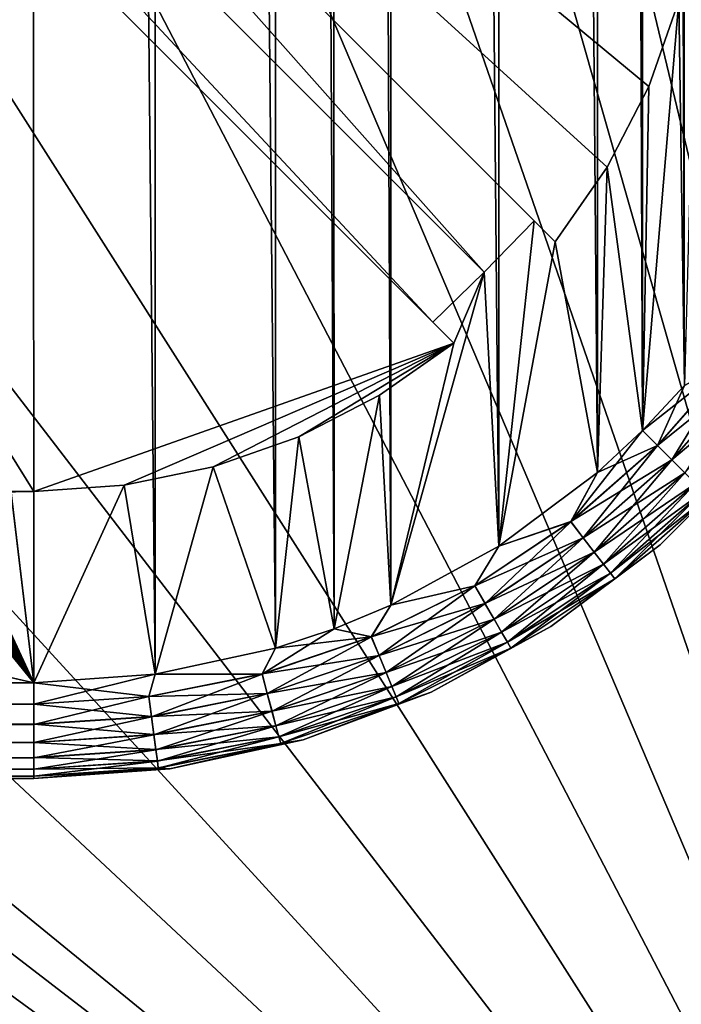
# Model space of a CAD drawing. Header units: metres. Extents: x -206 to 75, y -104 to 104.
# Tile 142 of 256: x -76.54 to -69.63, y -66.98 to -56.69. Entities that reach past the tile are written whole.
import ezdxf

# ---------------------------------------------------------------- set-up
doc = ezdxf.new("R2010")
doc.units = ezdxf.units.M
doc.layers.add('solid_01_1-CONSUMER_THERM_B_125288', color=7, linetype='CONTINUOUS')

msp = doc.modelspace()

# ---------------------------------------------------------------- linework, layer by layer
at = {"layer": 'solid_01_1-CONSUMER_THERM_B_125288'}
for points in [[(-93.358711, -67.339516), (-65.514557, 74.985474), (-65.493088, -75.014526)], [(-93.358711, -67.339516), (-93.257065, -66.795311), (-65.514557, 74.985474)], [(-93.276108, 66.204689), (-65.514557, 74.985474), (-93.257141, -66.241692)], [(-93.257065, -66.795311), (-93.257141, -66.241692), (-65.514557, 74.985474)], [(-71.214859, 44.659821, 1.5), (-65.493088, -75.014526, 1.5), (-65.514557, 74.985474, 1.5)], [(-76.404617, 63.580017, 75.400002), (-88.551651, 38.265007, 75.400002), (-76.395485, -63.61998, 75.400002)], [(-76.404617, 63.580017, 75.400002), (-76.395485, -63.61998, 75.400002), (-75.124222, -63.529644, 75.400002)], [(-75.133339, 63.489864, 75.400002), (-76.404617, 63.580017, 75.400002), (-75.124222, -63.529644, 75.400002)], [(-75.133339, 63.489864, 75.400002), (-75.124222, -63.529644, 75.400002), (-73.868263, -63.257675, 75.400002)], [(-73.877342, 63.218079, 75.400002), (-75.133339, 63.489864, 75.400002), (-73.868263, -63.257675, 75.400002)], [(-73.877342, 63.218079, 75.400002), (-73.868263, -63.257675, 75.400002), (-73.256706, -63.054668, 75.400002)], [(-73.265755, 63.01516, 75.400002), (-73.877342, 63.218079, 75.400002), (-73.256706, -63.054668, 75.400002)], [(-73.265755, 63.01516, 75.400002), (-73.256706, -63.054668, 75.400002), (-72.66156, -62.808571, 75.400002)], [(-72.670578, 62.769146, 75.400002), (-73.265755, 63.01516, 75.400002), (-72.66156, -62.808571, 75.400002)], [(-72.670578, 62.769146, 75.400002), (-72.66156, -62.808571, 75.400002), (-71.532875, -62.192875, 75.400002)], [(-71.541809, 62.153614, 75.400002), (-72.670578, 62.769146, 75.400002), (-71.532875, -62.192875, 75.400002)], [(-71.541809, 62.153614, 75.400002), (-71.532875, -62.192875, 75.400002), (-70.502975, -61.422234, 75.400002)], [(-70.511795, 61.383118, 75.400002), (-71.541809, 62.153614, 75.400002), (-70.502975, -61.422234, 75.400002)], [(-70.511795, 61.383118, 75.400002), (-70.502975, -61.422234, 75.400002), (-70.031715, -60.983482, 75.400002)], [(-70.040474, 60.944435, 75.400002), (-70.511795, 61.383118, 75.400002), (-70.031715, -60.983482, 75.400002)], [(-70.040474, 60.944435, 75.400002), (-70.031715, -60.983482, 75.400002), (-69.593025, -60.512157, 75.400002)], [(-69.601723, 60.473175, 75.400002), (-70.040474, 60.944435, 75.400002), (-69.593025, -60.512157, 75.400002)], [(-71.202034, -44.689686, 1.5), (-65.493088, -75.014526, 1.5), (-71.214859, 44.659821, 1.5)], [(-76.395485, -63.61998, 75.400002), (-88.551651, 38.265007, 75.400002), (-88.489967, 37.481255, 75.400002)], [(-76.395485, -63.61998, 75.400002), (-88.489967, 37.481255, 75.400002), (-88.489929, -37.518745, 75.400002)], [(-76.395485, -63.61998, 75.400002), (-88.489929, -37.518745, 75.400002), (-88.551613, -38.302498, 75.400002)], [(-76.395485, -63.61998, 75.400002), (-88.551613, -38.302498, 75.400002), (-88.735138, -39.066952, 75.400002)], [(-76.395485, -63.61998, 75.400002), (-88.735138, -39.066952, 75.400002), (-89.035995, -39.793285, 75.400002)], [(-76.395485, -63.61998, 75.400002), (-89.035995, -39.793285, 75.400002), (-89.44677, -40.463612, 75.400002)], [(-76.395485, -63.61998, 75.400002), (-89.44677, -40.463612, 75.400002), (-89.957352, -41.061424, 75.400002)], [(-76.395485, -63.61998, 75.400002), (-89.957352, -41.061424, 75.400002), (-90.555168, -41.572006, 75.400002)], [(-76.395485, -63.61998, 75.400002), (-90.555168, -41.572006, 75.400002), (-91.225487, -41.98278, 75.400002)], [(-76.395485, -63.61998, 75.400002), (-91.225487, -41.98278, 75.400002), (-91.95182, -42.283638, 75.400002)], [(-76.395485, -63.61998, 75.400002), (-91.95182, -42.283638, 75.400002), (-92.716278, -42.467167, 75.400002)], [(-185.595474, -63.627823, 75.400002), (-76.395485, -63.61998, 75.400002), (-169.283783, -42.467205, 75.400002)], [(-76.395485, -63.61998, 75.400002), (-168.500031, -42.528885, 75.400002), (-169.283783, -42.467205, 75.400002)], [(-76.395485, -63.61998, 75.400002), (-92.716278, -42.467167, 75.400002), (-93.500031, -42.528851, 75.400002)], [(-76.395485, -63.61998, 75.400002), (-93.500031, -42.528851, 75.400002), (-168.500031, -42.528885, 75.400002)], [(-86.643723, -44.373856, 63.5205), (-72.22438, -59.851711, 69.400002), (-81.251259, -50.826134, 65.853195)], [(-86.643723, -44.373856, 63.5205), (-71.687614, -59.32782, 69.400002), (-72.22438, -59.851711, 69.400002)], [(-86.643723, -44.373856, 63.5205), (-80.140007, -49.816055, 65.8731), (-71.687614, -59.32782, 69.400002)], [(-71.202034, -44.689686, 1.5), (-71.27388, -45.665699, 1.5), (-65.493088, -75.014526, 1.5)], [(-70.400589, -58.232933, 72.400002), (-70.944229, -59.010513, 72.400002), (-85.106422, -44.850349, 72.400002)], [(-85.106422, -44.850349, 69.900002), (-85.106422, -44.850349, 72.400002), (-70.944229, -59.010513, 72.400002)], [(-69.967339, -57.389584, 72.400002), (-70.400589, -58.232933, 72.400002), (-85.106422, -44.850349, 72.400002)], [(-69.651833, -56.494671, 72.400002), (-69.967339, -57.389584, 72.400002), (-85.106422, -44.850349, 72.400002)], [(-80.140007, -49.816055, 65.8731), (-85.106422, -44.850349, 69.900002), (-70.944229, -59.010513, 72.400002)], [(-71.27388, -45.665699, 1.5), (-71.40596, -46.635338, 1.5), (-65.493088, -75.014526, 1.5)], [(-149.213455, -45.836296, 1.5), (-150.476547, -45.923691, 1.5), (-65.493088, -75.014526, 1.5)], [(-95.604607, -57.279106, 1.5), (-149.213455, -45.836296, 1.5), (-65.493088, -75.014526, 1.5)], [(-150.476547, -45.923691, 1.5), (-151.110367, -46.03447, 1.5), (-65.493088, -75.014526, 1.5)], [(-76.395622, -61.61998, 72.400002), (-93.395622, -61.621201, 72.400002), (-86.167007, -45.911087, 72.400002)], [(-76.395622, -61.61998, 72.400002), (-86.167007, -45.911087, 72.400002), (-72.004814, -60.071251, 72.400002)], [(-72.004814, -60.071251, 69.400002), (-72.004814, -60.071251, 72.400002), (-86.167007, -45.911087, 72.400002)], [(-81.251259, -50.826134, 65.853195), (-72.22438, -59.851711, 69.400002), (-86.167007, -45.911087, 72.400002)], [(-72.004814, -60.071251, 69.400002), (-86.167007, -45.911087, 72.400002), (-72.22438, -59.851711, 69.400002)], [(-151.110367, -46.03447, 1.5), (-151.7388, -46.190445, 1.5), (-65.493088, -75.014526, 1.5)], [(-151.7388, -46.190445, 1.5), (-152.356613, -46.390984, 1.5), (-65.493088, -75.014526, 1.5)], [(-152.356613, -46.390984, 1.5), (-152.958725, -46.634659, 1.5), (-65.493088, -75.014526, 1.5)], [(-152.958725, -46.634659, 1.5), (-153.540314, -46.919289, 1.5), (-65.493088, -75.014526, 1.5)], [(-71.40596, -46.635338, 1.5), (-71.84845, -48.540298, 1.5), (-65.493088, -75.014526, 1.5)], [(-153.540314, -46.919289, 1.5), (-154.096954, -47.241997, 1.5), (-65.493088, -75.014526, 1.5)], [(-154.096954, -47.241997, 1.5), (-155.120499, -47.987244, 1.5), (-65.493088, -75.014526, 1.5)], [(-155.120499, -47.987244, 1.5), (-164.83345, -56.139744, 1.5), (-65.493088, -75.014526, 1.5)], [(-71.84845, -48.540298, 1.5), (-72.522667, -50.375896, 1.5), (-65.493088, -75.014526, 1.5)], [(-80.140007, -49.816055, 65.8731), (-70.944229, -59.010513, 72.400002), (-71.163795, -58.790974, 69.400002)], [(-80.140007, -49.816055, 65.8731), (-71.163795, -58.790974, 69.400002), (-71.687614, -59.32782, 69.400002)], [(-72.522667, -50.375896, 1.5), (-73.418449, -52.114395, 1.5), (-65.493088, -75.014526, 1.5)], [(-73.418449, -52.114395, 1.5), (-74.522018, -53.728989, 1.5), (-65.493088, -75.014526, 1.5)], [(-74.522018, -53.728989, 1.5), (-75.816444, -55.194935, 1.5), (-65.493088, -75.014526, 1.5)], [(-75.816444, -55.194935, 1.5), (-77.281952, -56.489849, 1.5), (-65.493088, -75.014526, 1.5)], [(-69.651833, -56.494671, 69.400002), (-69.460365, -55.566074, 69.400002), (-69.593033, -60.512157, 69.400002)], [(-164.83345, -56.139744, 1.5), (-166.386368, -57.289063, 1.5), (-65.493088, -75.014526, 1.5)], [(-77.281952, -56.489849, 1.5), (-78.896149, -57.593945, 1.5), (-65.493088, -75.014526, 1.5)], [(-69.651833, -56.494671, 69.400002), (-69.593033, -60.512157, 69.400002), (-70.031715, -60.983482, 69.400002)], [(-69.967339, -57.389584, 69.400002), (-69.651833, -56.494671, 69.400002), (-70.031715, -60.983482, 69.400002)], [(-69.967339, -57.389584, 69.400002), (-69.967339, -57.389584, 72.400002), (-69.651833, -56.494671, 72.400002)], [(-69.967339, -57.389584, 69.400002), (-69.651833, -56.494671, 72.400002), (-69.651833, -56.494671, 69.400002)], [(-166.386368, -57.289063, 1.5), (-168.08342, -58.247952, 1.5), (-65.493088, -75.014526, 1.5)], [(-93.907074, -58.237564, 1.5), (-95.604607, -57.279106, 1.5), (-65.493088, -75.014526, 1.5)], [(-70.400589, -58.232933, 69.400002), (-70.400589, -58.232933, 72.400002), (-69.967339, -57.389584, 72.400002)], [(-70.400589, -58.232933, 69.400002), (-69.967339, -57.389584, 72.400002), (-69.967339, -57.389584, 69.400002)], [(-70.400589, -58.232933, 69.400002), (-69.967339, -57.389584, 69.400002), (-70.031715, -60.983482, 69.400002)], [(-78.896149, -57.593945, 1.5), (-80.634331, -58.490303, 1.5), (-65.493088, -75.014526, 1.5)], [(-168.08342, -58.247952, 1.5), (-168.97641, -58.648529, 1.5), (-65.493088, -75.014526, 1.5)], [(-93.013908, -58.637875, 1.5), (-93.907074, -58.237564, 1.5), (-65.493088, -75.014526, 1.5)], [(-70.944229, -59.010513, 69.400002), (-70.944229, -59.010513, 72.400002), (-70.400589, -58.232933, 72.400002)], [(-70.944229, -59.010513, 69.400002), (-70.400589, -58.232933, 72.400002), (-70.400589, -58.232933, 69.400002)], [(-70.944229, -59.010513, 69.400002), (-70.400589, -58.232933, 69.400002), (-70.502975, -61.422234, 69.400002)], [(-70.400589, -58.232933, 69.400002), (-70.031715, -60.983482, 69.400002), (-70.502975, -61.422234, 69.400002)], [(-80.634331, -58.490303, 1.5), (-82.469696, -59.165146, 1.5), (-65.493088, -75.014526, 1.5)], [(-92.096901, -58.982418, 1.5), (-93.013908, -58.637875, 1.5), (-65.493088, -75.014526, 1.5)], [(-168.97641, -58.648529, 1.5), (-169.89328, -58.993359, 1.5), (-65.493088, -75.014526, 1.5)], [(-71.687614, -59.32782, 69.400002), (-71.163795, -58.790974, 69.400002), (-71.532875, -62.192875, 69.400002)], [(-71.163795, -58.790974, 69.400002), (-70.944229, -59.010513, 69.400002), (-71.532875, -62.192875, 69.400002)], [(-71.163795, -58.790974, 69.400002), (-70.944229, -59.010513, 72.400002), (-70.944229, -59.010513, 69.400002)], [(-169.89328, -58.993359, 1.5), (-170.829468, -59.280663, 1.5), (-65.493088, -75.014526, 1.5)], [(-91.160637, -59.269417, 1.5), (-92.096901, -58.982418, 1.5), (-65.493088, -75.014526, 1.5)], [(-70.944229, -59.010513, 69.400002), (-70.502975, -61.422234, 69.400002), (-71.532875, -62.192875, 69.400002)], [(-82.469696, -59.165146, 1.5), (-84.374496, -59.608273, 1.5), (-65.493088, -75.014526, 1.5)], [(-170.829468, -59.280663, 1.5), (-171.780579, -59.509239, 1.5), (-65.493088, -75.014526, 1.5)], [(-90.209442, -59.497684, 1.5), (-91.160637, -59.269417, 1.5), (-65.493088, -75.014526, 1.5)], [(-71.687614, -59.32782, 69.400002), (-72.66156, -62.808571, 69.400002), (-72.004814, -60.071251, 69.400002)], [(-71.687614, -59.32782, 69.400002), (-71.532875, -62.192875, 69.400002), (-72.66156, -62.808571, 69.400002)], [(-71.687614, -59.32782, 69.400002), (-72.004814, -60.071251, 69.400002), (-72.22438, -59.851711, 69.400002)], [(-171.780579, -59.509239, 1.5), (-173.714615, -59.787849, 1.5), (-65.493088, -75.014526, 1.5)], [(-88.275223, -59.775673, 1.5), (-90.209442, -59.497684, 1.5), (-65.493088, -75.014526, 1.5)], [(-84.374496, -59.608273, 1.5), (-85.344086, -59.740688, 1.5), (-65.493088, -75.014526, 1.5)], [(-200.493088, -75.033852, 1.5), (-65.493088, -75.014526, 1.5), (-176.645615, -59.753849, 1.5)], [(-175.669601, -59.825695, 1.5), (-176.645615, -59.753849, 1.5), (-65.493088, -75.014526, 1.5)], [(-86.320099, -59.812866, 1.5), (-88.275223, -59.775673, 1.5), (-65.493088, -75.014526, 1.5)], [(-85.344086, -59.740688, 1.5), (-86.320099, -59.812866, 1.5), (-65.493088, -75.014526, 1.5)], [(-173.714615, -59.787849, 1.5), (-175.669601, -59.825695, 1.5), (-65.493088, -75.014526, 1.5)], [(-75.449036, -61.555607, 72.400002), (-76.395622, -61.61998, 72.400002), (-72.004814, -60.071251, 72.400002)], [(-74.52047, -61.36401, 72.400002), (-75.449036, -61.555607, 72.400002), (-72.004814, -60.071251, 72.400002)], [(-73.625603, -61.04837, 72.400002), (-74.52047, -61.36401, 72.400002), (-72.004814, -60.071251, 72.400002)], [(-72.782318, -60.614998, 72.400002), (-73.625603, -61.04837, 72.400002), (-72.004814, -60.071251, 72.400002)], [(-72.782318, -60.614998, 69.400002), (-72.782318, -60.614998, 72.400002), (-72.004814, -60.071251, 72.400002)], [(-72.782318, -60.614998, 69.400002), (-72.004814, -60.071251, 72.400002), (-72.004814, -60.071251, 69.400002)], [(-72.782318, -60.614998, 69.400002), (-72.004814, -60.071251, 69.400002), (-72.66156, -62.808571, 69.400002)], [(-69.079872, -60.233105, 75.375175), (-69.593025, -60.512157, 75.400002), (-70.031715, -60.983482, 75.400002)], [(-69.079872, -60.233105, 75.375175), (-70.031715, -60.983482, 75.400002), (-69.87513, -61.140045, 75.375175)], [(-69.079872, -60.233105, 75.375175), (-69.87513, -61.140045, 75.375175), (-68.911957, -60.361935, 75.301361)], [(-69.07901, -60.233772, 69.425072), (-69.874352, -61.14082, 69.425072), (-69.593033, -60.512157, 69.400002)], [(-69.724739, -61.290409, 69.49913), (-69.874352, -61.14082, 69.425072), (-69.07901, -60.233772, 69.425072)], [(-68.911148, -60.362553, 69.49913), (-69.724739, -61.290409, 69.49913), (-69.07901, -60.233772, 69.425072)], [(-69.87513, -61.140045, 75.375175), (-69.725456, -61.289692, 75.301361), (-68.911957, -60.361935, 75.301361)], [(-68.911957, -60.361935, 75.301361), (-69.725456, -61.289692, 75.301361), (-68.761299, -60.47752, 75.182251)], [(-69.590553, -61.424576, 69.618446), (-69.724739, -61.290409, 69.49913), (-68.911148, -60.362553, 69.49913)], [(-69.725456, -61.289692, 75.301361), (-69.591179, -61.423954, 75.182251), (-68.761299, -60.47752, 75.182251)], [(-69.874352, -61.14082, 69.425072), (-70.031715, -60.983482, 69.400002), (-69.593033, -60.512157, 69.400002)], [(-73.625603, -61.04837, 69.400002), (-73.625603, -61.04837, 72.400002), (-72.782318, -60.614998, 72.400002)], [(-73.625603, -61.04837, 69.400002), (-72.782318, -60.614998, 72.400002), (-72.782318, -60.614998, 69.400002)], [(-73.625603, -61.04837, 69.400002), (-72.782318, -60.614998, 69.400002), (-73.256706, -63.054668, 69.400002)], [(-72.782318, -60.614998, 69.400002), (-72.66156, -62.808571, 69.400002), (-73.256706, -63.054668, 69.400002)], [(-70.781288, -61.936295, 69.425072), (-70.502975, -61.422234, 69.400002), (-70.031715, -60.983482, 69.400002)], [(-69.874352, -61.14082, 69.425072), (-70.781288, -61.936295, 69.425072), (-70.031715, -60.983482, 69.400002)], [(-69.87513, -61.140045, 75.375175), (-70.031715, -60.983482, 75.400002), (-70.502975, -61.422234, 75.400002)], [(-74.52047, -61.36401, 69.400002), (-74.52047, -61.36401, 72.400002), (-73.625603, -61.04837, 72.400002)], [(-74.52047, -61.36401, 69.400002), (-73.625603, -61.04837, 72.400002), (-73.625603, -61.04837, 69.400002)], [(-74.52047, -61.36401, 69.400002), (-73.625603, -61.04837, 69.400002), (-73.868263, -63.257679, 69.400002)], [(-73.625603, -61.04837, 69.400002), (-73.256706, -63.054668, 69.400002), (-73.868263, -63.257679, 69.400002)], [(-69.87513, -61.140045, 75.375175), (-70.502975, -61.422234, 75.400002), (-70.781952, -61.935429, 75.375175)], [(-69.87513, -61.140045, 75.375175), (-70.781952, -61.935429, 75.375175), (-69.725456, -61.289692, 75.301361)], [(-70.652481, -62.104134, 69.49913), (-70.781288, -61.936295, 69.425072), (-69.874352, -61.14082, 69.425072)], [(-69.724739, -61.290409, 69.49913), (-70.652481, -62.104134, 69.49913), (-69.874352, -61.14082, 69.425072)], [(-69.846977, -62.177006, 74.400002), (-68.838165, -61.168045, 74.400002), (-69.342285, -61.672813, 74.62252)], [(-68.838165, -61.168045, 70.400002), (-68.838165, -61.168045, 74.400002), (-69.846977, -62.177006, 74.400002)], [(-68.838165, -61.168045, 70.400002), (-69.846977, -62.177006, 74.400002), (-69.846977, -62.177006, 70.400002)], [(-68.838165, -61.168045, 70.400002), (-69.846977, -62.177006, 70.400002), (-69.34211, -61.672989, 70.178574)], [(-70.781952, -61.935429, 75.375175), (-70.653099, -62.103329, 75.301361), (-69.725456, -61.289692, 75.301361)], [(-69.725456, -61.289692, 75.301361), (-70.653099, -62.103329, 75.301361), (-69.591179, -61.423954, 75.182251)], [(-70.536957, -62.254665, 69.618446), (-70.652481, -62.104134, 69.49913), (-69.724739, -61.290409, 69.49913)], [(-69.590553, -61.424576, 69.618446), (-70.536957, -62.254665, 69.618446), (-69.724739, -61.290409, 69.49913)], [(-75.449036, -61.555607, 69.400002), (-75.449036, -61.555607, 72.400002), (-74.52047, -61.36401, 72.400002)], [(-75.449036, -61.555607, 69.400002), (-74.52047, -61.36401, 72.400002), (-74.52047, -61.36401, 69.400002)], [(-75.449036, -61.555607, 69.400002), (-74.52047, -61.36401, 69.400002), (-75.124222, -63.529648, 69.400002)], [(-74.52047, -61.36401, 69.400002), (-73.868263, -63.257679, 69.400002), (-75.124222, -63.529648, 69.400002)], [(-70.781952, -61.935429, 75.375175), (-70.502975, -61.422234, 75.400002), (-71.532875, -62.192875, 75.400002)], [(-70.781288, -61.936295, 69.425072), (-71.532875, -62.192875, 69.400002), (-70.502975, -61.422234, 69.400002)], [(-70.653099, -62.103329, 75.301361), (-70.537491, -62.253971, 75.182251), (-69.591179, -61.423954, 75.182251)], [(-69.591179, -61.423954, 75.182251), (-70.537491, -62.253971, 75.182251), (-69.479027, -61.536087, 75.023842)], [(-70.440514, -62.380337, 69.777039), (-70.536957, -62.254665, 69.618446), (-69.590553, -61.424576, 69.618446)], [(-69.478539, -61.536579, 69.777039), (-70.440514, -62.380337, 69.777039), (-69.590553, -61.424576, 69.618446)], [(-76.395622, -61.61998, 69.400002), (-76.395485, -63.61998, 69.400002), (-185.595474, -63.627823, 69.400002)], [(-93.395622, -61.621201, 69.400002), (-76.395622, -61.61998, 69.400002), (-185.595474, -63.627823, 69.400002)], [(-93.395622, -61.621201, 69.400002), (-93.395622, -61.621201, 72.400002), (-76.395622, -61.61998, 72.400002)], [(-93.395622, -61.621201, 69.400002), (-76.395622, -61.61998, 72.400002), (-76.395622, -61.61998, 69.400002)], [(-76.395622, -61.61998, 69.400002), (-76.395622, -61.61998, 72.400002), (-75.449036, -61.555607, 72.400002)], [(-76.395622, -61.61998, 69.400002), (-75.449036, -61.555607, 72.400002), (-75.449036, -61.555607, 69.400002)], [(-76.395622, -61.61998, 69.400002), (-75.449036, -61.555607, 69.400002), (-76.395485, -63.61998, 69.400002)], [(-75.449036, -61.555607, 69.400002), (-75.124222, -63.529648, 69.400002), (-76.395485, -63.61998, 69.400002)], [(-70.537491, -62.253971, 75.182251), (-70.440941, -62.37978, 75.023842), (-69.479027, -61.536087, 75.023842)], [(-69.479027, -61.536087, 75.023842), (-70.440941, -62.37978, 75.023842), (-69.394653, -61.620453, 74.834084)], [(-70.440941, -62.37978, 75.023842), (-70.368294, -62.474438, 74.834084), (-69.394653, -61.620453, 74.834084)], [(-70.367996, -62.474823, 69.966927), (-70.440514, -62.380337, 69.777039), (-69.478539, -61.536579, 69.777039)], [(-69.394653, -61.620453, 74.834084), (-70.368294, -62.474438, 74.834084), (-69.342285, -61.672813, 74.62252)], [(-69.39431, -61.620796, 69.966927), (-70.367996, -62.474823, 69.966927), (-69.478539, -61.536579, 69.777039)], [(-70.323059, -62.533386, 70.178574), (-70.367996, -62.474823, 69.966927), (-69.39431, -61.620796, 69.966927)], [(-69.34211, -61.672989, 70.178574), (-70.323059, -62.533386, 70.178574), (-69.39431, -61.620796, 69.966927)], [(-70.368294, -62.474438, 74.834084), (-70.323212, -62.533188, 74.62252), (-69.342285, -61.672813, 74.62252)], [(-69.846977, -62.177006, 74.400002), (-69.342285, -61.672813, 74.62252), (-70.323212, -62.533188, 74.62252)], [(-69.846977, -62.177006, 70.400002), (-70.323059, -62.533386, 70.178574), (-69.34211, -61.672989, 70.178574)], [(-70.781952, -61.935429, 75.375175), (-71.532875, -62.192875, 75.400002), (-71.784843, -62.60564, 75.375175)], [(-70.781952, -61.935429, 75.375175), (-71.784843, -62.60564, 75.375175), (-70.653099, -62.103329, 75.301361)], [(-70.781288, -61.936295, 69.425072), (-71.784294, -62.606586, 69.425072), (-71.532875, -62.192875, 69.400002)], [(-71.678497, -62.789799, 69.49913), (-71.784294, -62.606586, 69.425072), (-70.781288, -61.936295, 69.425072)], [(-70.652481, -62.104134, 69.49913), (-71.678497, -62.789799, 69.49913), (-70.781288, -61.936295, 69.425072)], [(-71.784843, -62.60564, 75.375175), (-71.679001, -62.788925, 75.301361), (-70.653099, -62.103329, 75.301361)], [(-70.653099, -62.103329, 75.301361), (-71.679001, -62.788925, 75.301361), (-70.537491, -62.253971, 75.182251)], [(-71.583611, -62.954124, 69.618446), (-71.678497, -62.789799, 69.49913), (-70.652481, -62.104134, 69.49913)], [(-70.536957, -62.254665, 69.618446), (-71.583611, -62.954124, 69.618446), (-70.652481, -62.104134, 69.49913)], [(-71.784843, -62.60564, 75.375175), (-71.532875, -62.192875, 75.400002), (-72.66156, -62.808571, 75.400002)], [(-71.784294, -62.606586, 69.425072), (-72.66156, -62.808571, 69.400002), (-71.532875, -62.192875, 69.400002)], [(-70.989113, -63.032127, 74.400002), (-69.846977, -62.177006, 74.400002), (-70.323212, -62.533188, 74.62252)], [(-69.846977, -62.177006, 70.400002), (-69.846977, -62.177006, 74.400002), (-70.989113, -63.032127, 74.400002)], [(-69.846977, -62.177006, 70.400002), (-70.989113, -63.032127, 74.400002), (-70.989113, -63.032127, 70.400002)], [(-69.846977, -62.177006, 70.400002), (-70.989113, -63.032127, 70.400002), (-70.323059, -62.533386, 70.178574)], [(-71.679001, -62.788925, 75.301361), (-71.584045, -62.953365, 75.182251), (-70.537491, -62.253971, 75.182251)], [(-70.537491, -62.253971, 75.182251), (-71.584045, -62.953365, 75.182251), (-70.440941, -62.37978, 75.023842)], [(-71.504395, -63.091309, 69.777039), (-71.583611, -62.954124, 69.618446), (-70.536957, -62.254665, 69.618446)], [(-70.440514, -62.380337, 69.777039), (-71.504395, -63.091309, 69.777039), (-70.536957, -62.254665, 69.618446)], [(-71.584045, -62.953365, 75.182251), (-71.504745, -63.090702, 75.023842), (-70.440941, -62.37978, 75.023842)], [(-70.440941, -62.37978, 75.023842), (-71.504745, -63.090702, 75.023842), (-70.368294, -62.474438, 74.834084)], [(-71.444832, -63.194454, 69.966927), (-71.504395, -63.091309, 69.777039), (-70.440514, -62.380337, 69.777039)], [(-70.367996, -62.474823, 69.966927), (-71.444832, -63.194454, 69.966927), (-70.440514, -62.380337, 69.777039)], [(-71.504745, -63.090702, 75.023842), (-71.445076, -63.194031, 74.834084), (-70.368294, -62.474438, 74.834084)], [(-70.368294, -62.474438, 74.834084), (-71.445076, -63.194031, 74.834084), (-70.323212, -62.533188, 74.62252)], [(-71.445076, -63.194031, 74.834084), (-71.408043, -63.258163, 74.62252), (-70.323212, -62.533188, 74.62252)], [(-71.407921, -63.258381, 70.178574), (-71.444832, -63.194454, 69.966927), (-70.367996, -62.474823, 69.966927)], [(-70.989113, -63.032127, 74.400002), (-70.323212, -62.533188, 74.62252), (-71.408043, -63.258163, 74.62252)], [(-70.323059, -62.533386, 70.178574), (-71.407921, -63.258381, 70.178574), (-70.367996, -62.474823, 69.966927)], [(-70.989113, -63.032127, 70.400002), (-71.407921, -63.258381, 70.178574), (-70.323059, -62.533386, 70.178574)], [(-71.784843, -62.60564, 75.375175), (-72.66156, -62.808571, 75.400002), (-72.866631, -63.139214, 75.375175)], [(-71.784843, -62.60564, 75.375175), (-72.866631, -63.139214, 75.375175), (-71.679001, -62.788925, 75.301361)], [(-71.784294, -62.606586, 69.425072), (-72.866211, -63.140224, 69.425072), (-72.66156, -62.808571, 69.400002)], [(-72.785233, -63.335682, 69.49913), (-72.866211, -63.140224, 69.425072), (-71.784294, -62.606586, 69.425072)], [(-71.678497, -62.789799, 69.49913), (-72.785233, -63.335682, 69.49913), (-71.784294, -62.606586, 69.425072)], [(-72.866631, -63.139214, 75.375175), (-72.66156, -62.808571, 75.400002), (-73.256706, -63.054668, 75.400002)], [(-72.866211, -63.140224, 69.425072), (-73.256706, -63.054668, 69.400002), (-72.66156, -62.808571, 69.400002)], [(-72.866631, -63.139214, 75.375175), (-72.785622, -63.334747, 75.301361), (-71.679001, -62.788925, 75.301361)], [(-71.679001, -62.788925, 75.301361), (-72.785622, -63.334747, 75.301361), (-71.584045, -62.953365, 75.182251)], [(-72.712608, -63.510986, 69.618446), (-72.785233, -63.335682, 69.49913), (-71.678497, -62.789799, 69.49913)], [(-71.583611, -62.954124, 69.618446), (-72.712608, -63.510986, 69.618446), (-71.678497, -62.789799, 69.49913)], [(-72.785622, -63.334747, 75.301361), (-72.712944, -63.510174, 75.182251), (-71.584045, -62.953365, 75.182251)], [(-71.584045, -62.953365, 75.182251), (-72.712944, -63.510174, 75.182251), (-71.504745, -63.090702, 75.023842)], [(-72.65197, -63.657333, 69.777039), (-72.712608, -63.510986, 69.618446), (-71.583611, -62.954124, 69.618446)], [(-71.504395, -63.091309, 69.777039), (-72.65197, -63.657333, 69.777039), (-71.583611, -62.954124, 69.618446)], [(-74.008522, -63.52808, 69.425072), (-73.868263, -63.257679, 69.400002), (-73.256706, -63.054668, 69.400002)], [(-72.866211, -63.140224, 69.425072), (-74.008522, -63.52808, 69.425072), (-73.256706, -63.054668, 69.400002)], [(-72.866631, -63.139214, 75.375175), (-73.256706, -63.054668, 75.400002), (-73.868263, -63.257675, 75.400002)], [(-72.241325, -63.716003, 74.400002), (-70.989113, -63.032127, 74.400002), (-71.408043, -63.258163, 74.62252)], [(-70.989113, -63.032127, 70.400002), (-70.989113, -63.032127, 74.400002), (-72.241325, -63.716003, 74.400002)], [(-70.989113, -63.032127, 70.400002), (-72.241325, -63.716003, 74.400002), (-72.241325, -63.716003, 70.400002)], [(-70.989113, -63.032127, 70.400002), (-72.241325, -63.716003, 70.400002), (-71.407921, -63.258381, 70.178574)], [(-72.866631, -63.139214, 75.375175), (-73.868263, -63.257675, 75.400002), (-74.008804, -63.527023, 75.375175)], [(-72.866631, -63.139214, 75.375175), (-74.008804, -63.527023, 75.375175), (-72.785622, -63.334747, 75.301361)], [(-73.953751, -63.732433, 69.49913), (-74.008522, -63.52808, 69.425072), (-72.866211, -63.140224, 69.425072)], [(-72.785233, -63.335682, 69.49913), (-73.953751, -63.732433, 69.49913), (-72.866211, -63.140224, 69.425072)], [(-72.712944, -63.510174, 75.182251), (-72.652245, -63.656689, 75.023842), (-71.504745, -63.090702, 75.023842)], [(-71.504745, -63.090702, 75.023842), (-72.652245, -63.656689, 75.023842), (-71.445076, -63.194031, 74.834084)], [(-72.606384, -63.767372, 69.966927), (-72.65197, -63.657333, 69.777039), (-71.504395, -63.091309, 69.777039)], [(-71.444832, -63.194454, 69.966927), (-72.606384, -63.767372, 69.966927), (-71.504395, -63.091309, 69.777039)], [(-74.008804, -63.527023, 75.375175), (-73.868263, -63.257675, 75.400002), (-75.124222, -63.529644, 75.400002)], [(-74.008522, -63.52808, 69.425072), (-75.124222, -63.529648, 69.400002), (-73.868263, -63.257679, 69.400002)], [(-72.652245, -63.656689, 75.023842), (-72.606575, -63.766922, 74.834084), (-71.445076, -63.194031, 74.834084)], [(-71.445076, -63.194031, 74.834084), (-72.606575, -63.766922, 74.834084), (-71.408043, -63.258163, 74.62252)], [(-72.606575, -63.766922, 74.834084), (-72.578224, -63.835339, 74.62252), (-71.408043, -63.258163, 74.62252)], [(-72.578133, -63.835567, 70.178574), (-72.606384, -63.767372, 69.966927), (-71.444832, -63.194454, 69.966927)], [(-72.241325, -63.716003, 74.400002), (-71.408043, -63.258163, 74.62252), (-72.578224, -63.835339, 74.62252)], [(-71.407921, -63.258381, 70.178574), (-72.578133, -63.835567, 70.178574), (-71.444832, -63.194454, 69.966927)], [(-72.241325, -63.716003, 70.400002), (-72.578133, -63.835567, 70.178574), (-71.407921, -63.258381, 70.178574)], [(-74.008804, -63.527023, 75.375175), (-73.954018, -63.731457, 75.301361), (-72.785622, -63.334747, 75.301361)], [(-72.785622, -63.334747, 75.301361), (-73.954018, -63.731457, 75.301361), (-72.712944, -63.510174, 75.182251)], [(-73.904625, -63.915718, 69.618446), (-73.953751, -63.732433, 69.49913), (-72.785233, -63.335682, 69.49913)], [(-72.712608, -63.510986, 69.618446), (-73.904625, -63.915718, 69.618446), (-72.785233, -63.335682, 69.49913)], [(-75.191833, -63.762432, 75.375175), (-75.124222, -63.529644, 75.400002), (-76.395485, -63.61998, 75.400002)], [(-76.395462, -63.842503, 69.425072), (-76.395485, -63.61998, 69.400002), (-75.124222, -63.529648, 69.400002)], [(-75.191689, -63.763515, 69.425072), (-76.395462, -63.842503, 69.425072), (-75.124222, -63.529648, 69.400002)], [(-74.008804, -63.527023, 75.375175), (-75.124222, -63.529644, 75.400002), (-75.191833, -63.762432, 75.375175)], [(-74.008804, -63.527023, 75.375175), (-75.191833, -63.762432, 75.375175), (-73.954018, -63.731457, 75.301361)], [(-74.008522, -63.52808, 69.425072), (-75.191689, -63.763515, 69.425072), (-75.124222, -63.529648, 69.400002)], [(-75.164063, -63.97327, 69.49913), (-75.191689, -63.763515, 69.425072), (-74.008522, -63.52808, 69.425072)], [(-73.953751, -63.732433, 69.49913), (-75.164063, -63.97327, 69.49913), (-74.008522, -63.52808, 69.425072)], [(-73.954018, -63.731457, 75.301361), (-73.904854, -63.914871, 75.182251), (-72.712944, -63.510174, 75.182251)], [(-72.712944, -63.510174, 75.182251), (-73.904854, -63.914871, 75.182251), (-72.652245, -63.656689, 75.023842)], [(-73.863617, -64.068726, 69.777039), (-73.904625, -63.915718, 69.618446), (-72.712608, -63.510986, 69.618446)], [(-72.65197, -63.657333, 69.777039), (-73.863617, -64.068726, 69.777039), (-72.712608, -63.510986, 69.618446)], [(-185.595459, -63.849251, 75.375175), (-76.395485, -63.61998, 75.400002), (-185.595474, -63.627823, 75.400002)], [(-76.395462, -63.842503, 69.425072), (-185.595474, -63.627823, 69.400002), (-76.395485, -63.61998, 69.400002)], [(-185.595459, -63.850346, 69.425072), (-185.595474, -63.627823, 69.400002), (-76.395462, -63.842503, 69.425072)], [(-76.395462, -63.841408, 75.375175), (-76.395485, -63.61998, 75.400002), (-185.595459, -63.849251, 75.375175)], [(-75.191833, -63.762432, 75.375175), (-76.395485, -63.61998, 75.400002), (-76.395462, -63.841408, 75.375175)], [(-73.904854, -63.914871, 75.182251), (-73.8638, -64.068054, 75.023842), (-72.652245, -63.656689, 75.023842)], [(-72.652245, -63.656689, 75.023842), (-73.8638, -64.068054, 75.023842), (-72.606575, -63.766922, 74.834084)], [(-73.832779, -64.183777, 69.966927), (-73.863617, -64.068726, 69.777039), (-72.65197, -63.657333, 69.777039)], [(-72.606384, -63.767372, 69.966927), (-73.832779, -64.183777, 69.966927), (-72.65197, -63.657333, 69.777039)], [(-75.191833, -63.762432, 75.375175), (-76.395462, -63.841408, 75.375175), (-75.164192, -63.972267, 75.301361)], [(-76.395447, -64.05407, 69.49913), (-76.395462, -63.842503, 69.425072), (-75.191689, -63.763515, 69.425072)], [(-75.164063, -63.97327, 69.49913), (-76.395447, -64.05407, 69.49913), (-75.191689, -63.763515, 69.425072)], [(-75.191833, -63.762432, 75.375175), (-75.164192, -63.972267, 75.301361), (-73.954018, -63.731457, 75.301361)], [(-73.954018, -63.731457, 75.301361), (-75.164192, -63.972267, 75.301361), (-73.904854, -63.914871, 75.182251)], [(-75.139282, -64.1614, 69.618446), (-75.164063, -63.97327, 69.49913), (-73.953751, -63.732433, 69.49913)], [(-73.904625, -63.915718, 69.618446), (-75.139282, -64.1614, 69.618446), (-73.953751, -63.732433, 69.49913)], [(-73.8638, -64.068054, 75.023842), (-73.832909, -64.183304, 74.834084), (-72.606575, -63.766922, 74.834084)], [(-72.606575, -63.766922, 74.834084), (-73.832909, -64.183304, 74.834084), (-72.578224, -63.835339, 74.62252)], [(-73.813667, -64.255074, 70.178574), (-73.832779, -64.183777, 69.966927), (-72.606384, -63.767372, 69.966927)], [(-72.578133, -63.835567, 70.178574), (-73.813667, -64.255074, 70.178574), (-72.606384, -63.767372, 69.966927)], [(-73.57811, -64.214706, 74.400002), (-72.241325, -63.716003, 74.400002), (-72.578224, -63.835339, 74.62252)], [(-72.241325, -63.716003, 70.400002), (-72.241325, -63.716003, 74.400002), (-73.57811, -64.214706, 74.400002)], [(-72.241325, -63.716003, 70.400002), (-73.57811, -64.214706, 74.400002), (-73.57811, -64.214706, 70.400002)], [(-72.241325, -63.716003, 70.400002), (-73.57811, -64.214706, 70.400002), (-72.578133, -63.835567, 70.178574)], [(-76.395462, -63.841408, 75.375175), (-185.595459, -63.849251, 75.375175), (-185.595444, -64.060898, 75.301361)], [(-185.595459, -63.850346, 69.425072), (-76.395462, -63.842503, 69.425072), (-76.395447, -64.05407, 69.49913)], [(-185.595444, -64.061913, 69.49913), (-185.595459, -63.850346, 69.425072), (-76.395447, -64.05407, 69.49913)], [(-76.395447, -64.053055, 75.301361), (-76.395462, -63.841408, 75.375175), (-185.595444, -64.060898, 75.301361)], [(-75.164192, -63.972267, 75.301361), (-76.395462, -63.841408, 75.375175), (-76.395447, -64.053055, 75.301361)], [(-73.832909, -64.183304, 74.834084), (-73.813736, -64.254837, 74.62252), (-72.578224, -63.835339, 74.62252)], [(-73.57811, -64.214706, 74.400002), (-72.578224, -63.835339, 74.62252), (-73.813736, -64.254837, 74.62252)], [(-73.57811, -64.214706, 70.400002), (-73.813667, -64.255074, 70.178574), (-72.578133, -63.835567, 70.178574)], [(-75.164192, -63.972267, 75.301361), (-76.395447, -64.053055, 75.301361), (-75.139397, -64.16053, 75.182251)], [(-76.395439, -64.24382, 69.618446), (-76.395447, -64.05407, 69.49913), (-75.164063, -63.97327, 69.49913)], [(-75.139282, -64.1614, 69.618446), (-76.395439, -64.24382, 69.618446), (-75.164063, -63.97327, 69.49913)], [(-75.164192, -63.972267, 75.301361), (-75.139397, -64.16053, 75.182251), (-73.904854, -63.914871, 75.182251)], [(-73.904854, -63.914871, 75.182251), (-75.139397, -64.16053, 75.182251), (-73.8638, -64.068054, 75.023842)], [(-75.118591, -64.318451, 69.777039), (-75.139282, -64.1614, 69.618446), (-73.904625, -63.915718, 69.618446)], [(-73.863617, -64.068726, 69.777039), (-75.118591, -64.318451, 69.777039), (-73.904625, -63.915718, 69.618446)], [(-76.395447, -64.053055, 75.301361), (-185.595444, -64.060898, 75.301361), (-185.595444, -64.250786, 75.182251)], [(-76.395439, -64.242943, 75.182251), (-76.395447, -64.053055, 75.301361), (-185.595444, -64.250786, 75.182251)], [(-185.595444, -64.061913, 69.49913), (-76.395447, -64.05407, 69.49913), (-76.395439, -64.24382, 69.618446)], [(-185.595444, -64.251663, 69.618446), (-185.595444, -64.061913, 69.49913), (-76.395439, -64.24382, 69.618446)], [(-75.139397, -64.16053, 75.182251), (-76.395447, -64.053055, 75.301361), (-76.395439, -64.242943, 75.182251)], [(-75.139397, -64.16053, 75.182251), (-75.118683, -64.317757, 75.023842), (-73.8638, -64.068054, 75.023842)], [(-73.8638, -64.068054, 75.023842), (-75.118683, -64.317757, 75.023842), (-73.832909, -64.183304, 74.834084)], [(-75.103035, -64.436539, 69.966927), (-75.118591, -64.318451, 69.777039), (-73.863617, -64.068726, 69.777039)], [(-73.832779, -64.183777, 69.966927), (-75.103035, -64.436539, 69.966927), (-73.863617, -64.068726, 69.777039)], [(-75.139397, -64.16053, 75.182251), (-76.395439, -64.242943, 75.182251), (-75.118683, -64.317757, 75.023842)], [(-76.395424, -64.402229, 69.777039), (-76.395439, -64.24382, 69.618446), (-75.139282, -64.1614, 69.618446)], [(-75.118591, -64.318451, 69.777039), (-76.395424, -64.402229, 69.777039), (-75.139282, -64.1614, 69.618446)], [(-75.118683, -64.317757, 75.023842), (-75.103104, -64.436058, 74.834084), (-73.832909, -64.183304, 74.834084)], [(-73.832909, -64.183304, 74.834084), (-75.103104, -64.436058, 74.834084), (-73.813736, -64.254837, 74.62252)], [(-75.093399, -64.509727, 70.178574), (-75.103035, -64.436539, 69.966927), (-73.832779, -64.183777, 69.966927)], [(-73.813667, -64.255074, 70.178574), (-75.093399, -64.509727, 70.178574), (-73.832779, -64.183777, 69.966927)], [(-76.395439, -64.242943, 75.182251), (-185.595444, -64.250786, 75.182251), (-185.595428, -64.409378, 75.023842)], [(-185.595444, -64.251663, 69.618446), (-76.395439, -64.24382, 69.618446), (-76.395424, -64.402229, 69.777039)], [(-185.595428, -64.410072, 69.777039), (-185.595444, -64.251663, 69.618446), (-76.395424, -64.402229, 69.777039)], [(-76.395424, -64.401535, 75.023842), (-76.395439, -64.242943, 75.182251), (-185.595428, -64.409378, 75.023842)], [(-75.118683, -64.317757, 75.023842), (-76.395439, -64.242943, 75.182251), (-76.395424, -64.401535, 75.023842)], [(-75.103104, -64.436058, 74.834084), (-75.09343, -64.509476, 74.62252), (-73.813736, -64.254837, 74.62252)], [(-74.972267, -64.518097, 74.400002), (-73.813736, -64.254837, 74.62252), (-75.09343, -64.509476, 74.62252)], [(-74.972267, -64.518097, 70.400002), (-75.093399, -64.509727, 70.178574), (-73.813667, -64.255074, 70.178574)], [(-74.972267, -64.518097, 74.400002), (-73.57811, -64.214706, 74.400002), (-73.813736, -64.254837, 74.62252)], [(-73.57811, -64.214706, 70.400002), (-73.57811, -64.214706, 74.400002), (-74.972267, -64.518097, 74.400002)], [(-73.57811, -64.214706, 70.400002), (-74.972267, -64.518097, 74.400002), (-74.972267, -64.518097, 70.400002)], [(-73.57811, -64.214706, 70.400002), (-74.972267, -64.518097, 70.400002), (-73.813667, -64.255074, 70.178574)], [(-76.395424, -64.401535, 75.023842), (-185.595428, -64.409378, 75.023842), (-185.595413, -64.528694, 74.834084)], [(-185.595428, -64.410072, 69.777039), (-76.395424, -64.402229, 69.777039), (-76.395416, -64.521339, 69.966927)], [(-76.395416, -64.520851, 74.834084), (-76.395424, -64.401535, 75.023842), (-185.595413, -64.528694, 74.834084)], [(-75.118683, -64.317757, 75.023842), (-76.395424, -64.401535, 75.023842), (-75.103104, -64.436058, 74.834084)], [(-76.395416, -64.521339, 69.966927), (-76.395424, -64.402229, 69.777039), (-75.118591, -64.318451, 69.777039)], [(-75.103104, -64.436058, 74.834084), (-76.395424, -64.401535, 75.023842), (-76.395416, -64.520851, 74.834084)], [(-75.103035, -64.436539, 69.966927), (-76.395416, -64.521339, 69.966927), (-75.118591, -64.318451, 69.777039)], [(-185.595413, -64.529182, 69.966927), (-185.595428, -64.410072, 69.777039), (-76.395416, -64.521339, 69.966927)], [(-75.103104, -64.436058, 74.834084), (-76.395416, -64.520851, 74.834084), (-75.09343, -64.509476, 74.62252)], [(-76.395409, -64.595161, 70.178574), (-76.395416, -64.521339, 69.966927), (-75.103035, -64.436539, 69.966927)], [(-75.093399, -64.509727, 70.178574), (-76.395409, -64.595161, 70.178574), (-75.103035, -64.436539, 69.966927)], [(-76.395416, -64.520851, 74.834084), (-185.595413, -64.528694, 74.834084), (-185.595413, -64.602753, 74.62252)], [(-76.395409, -64.59491, 74.62252), (-76.395416, -64.520851, 74.834084), (-185.595413, -64.602753, 74.62252)], [(-185.595413, -64.529182, 69.966927), (-76.395416, -64.521339, 69.966927), (-76.395409, -64.595161, 70.178574)], [(-185.595413, -64.602997, 70.178574), (-185.595413, -64.529182, 69.966927), (-76.395409, -64.595161, 70.178574)], [(-76.395409, -64.59491, 74.62252), (-185.595413, -64.602753, 74.62252), (-185.595413, -64.627823, 74.400002)], [(-76.395409, -64.59491, 74.62252), (-185.595413, -64.627823, 74.400002), (-76.395409, -64.61998, 74.400002)], [(-185.595413, -64.602997, 70.178574), (-76.395409, -64.595161, 70.178574), (-76.395409, -64.61998, 70.400002)], [(-185.595413, -64.602997, 70.178574), (-76.395409, -64.61998, 70.400002), (-185.595413, -64.627823, 70.400002)], [(-75.09343, -64.509476, 74.62252), (-76.395416, -64.520851, 74.834084), (-76.395409, -64.59491, 74.62252)], [(-74.972267, -64.518097, 74.400002), (-75.09343, -64.509476, 74.62252), (-76.395409, -64.59491, 74.62252)], [(-75.093399, -64.509727, 70.178574), (-76.395409, -64.61998, 70.400002), (-76.395409, -64.595161, 70.178574)], [(-74.972267, -64.518097, 70.400002), (-76.395409, -64.61998, 70.400002), (-75.093399, -64.509727, 70.178574)], [(-74.972267, -64.518097, 70.400002), (-76.395409, -64.61998, 74.400002), (-76.395409, -64.61998, 70.400002)], [(-74.972267, -64.518097, 74.400002), (-76.395409, -64.59491, 74.62252), (-76.395409, -64.61998, 74.400002)], [(-74.972267, -64.518097, 70.400002), (-74.972267, -64.518097, 74.400002), (-76.395409, -64.61998, 74.400002)], [(-76.395409, -64.61998, 70.400002), (-185.595413, -64.627823, 74.400002), (-185.595413, -64.627823, 70.400002)], [(-76.395409, -64.61998, 70.400002), (-76.395409, -64.61998, 74.400002), (-185.595413, -64.627823, 74.400002)]]:
    msp.add_3dface(points, dxfattribs=at)

doc.saveas('drawing.dxf')
